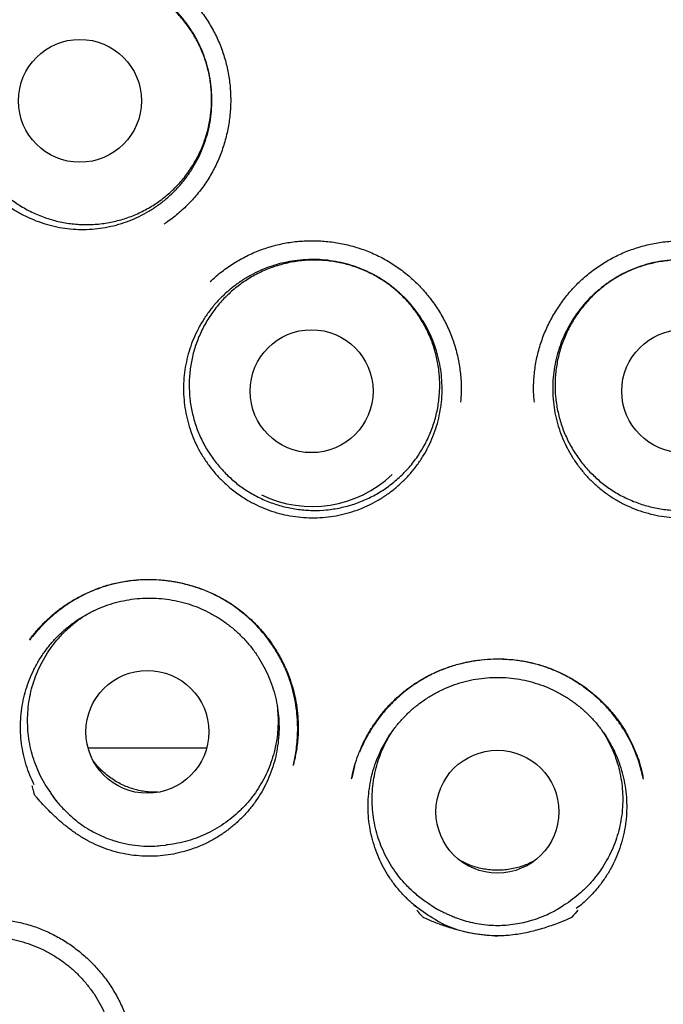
# Model space of a CAD drawing. Header units: millimetres. Extents: x 8 to 676, y 12 to 869.
# Tile 61 of 75: x 399.08 to 405.49, y 841.04 to 850.86. Entities that reach past the tile are written whole.
import ezdxf

# ---------------------------------------------------------------- set-up
doc = ezdxf.new("R2010")
doc.units = ezdxf.units.MM

msp = doc.modelspace()

# ---------------------------------------------------------------- linework, layer by layer
at = {"color": 7, "linetype": 'Continuous', "lineweight": 30}
for p, q in [((402.4135, 843.4134), (402.3849, 843.2956)), ((399.3509, 843.1953), (399.3809, 843.1484)), ((400.473, 842.6198), (400.4781, 842.62)), ((400.4781, 842.62), (400.5335, 842.6258)), ((403.18, 842.0218), (403.2274, 841.9925)), ((404.4452, 841.9925), (404.4926, 842.0218))]:
    msp.add_line(p, q, dxfattribs=at)
at = {"color": 7, "linetype": 'Continuous', "lineweight": 30, "flags": 128}
msp.add_lwpolyline([(400.4501, 842.6175), (400.4602, 842.6183), (400.4781, 842.62)], dxfattribs=at)
at = {"color": 7, "linetype": 'Continuous', "lineweight": 30}
for centre, radius in [((403.8363, 850.9968), 16.35), ((403.8363, 850.9968), 16.1738), ((399.6759, 850.0472), 0.6128), ((401.9844, 847.1516), 0.6128), ((405.6882, 847.1516), 0.6128), ((400.3479, 843.7544), 0.6125), ((403.8363, 842.9581), 0.6126)]:
    msp.add_circle(centre, radius, dxfattribs=at)
for centre, radius, start, end in [((401.9891, 847.1606), 1.1585, 244.27775, 313.56808), ((400.3572, 843.7734), 1.1592, 212.62962, 217.57604)]:
    msp.add_arc(centre, radius, start, end, dxfattribs=at)
for points, knots in [([(403.8363, 868.8491), (403.7102, 868.8483), (403.4616, 868.8468), (403.0939, 868.8348), (402.7369, 868.8163), (402.3903, 868.7913), (402.0559, 868.7607), (401.7337, 868.7252), (401.4234, 868.6854), (401.1229, 868.6416), (400.8146, 868.5913), (400.4997, 868.5343), (400.1795, 868.4702), (399.8728, 868.4031), (399.5794, 868.3336), (399.2995, 868.2625), (399.0273, 868.1887), (398.7636, 868.1128), (398.5093, 868.0354), (398.2705, 867.9589), (398.0618, 867.8889), (397.8808, 867.8259), (397.7246, 867.7699), (397.5739, 867.7142), (397.3569, 867.6319), (397.0722, 867.5189), (396.7209, 867.3707), (396.3385, 867.1996), (395.9258, 867.0027), (395.4838, 866.7764), (395.044, 866.5355), (394.6073, 866.28), (394.1751, 866.0104), (393.757, 865.733), (393.354, 865.4492), (392.9667, 865.1606), (392.588, 864.8624), (392.2187, 864.5551), (391.8513, 864.2324), (391.4866, 863.8936), (391.1251, 863.5381), (390.774, 863.1726), (390.4333, 862.7969), (390.1029, 862.4112), (389.789, 862.0229), (389.491, 861.6327), (389.2085, 861.2417), (388.9365, 860.8431), (388.6753, 860.4373), (388.4201, 860.0167), (388.1718, 859.5806), (387.9312, 859.1287), (387.7037, 858.67), (387.4895, 858.2054), (387.2893, 857.736), (387.1066, 857.2714), (386.9406, 856.8121), (386.7902, 856.3583), (386.652, 855.9008), (386.5262, 855.4398), (386.4102, 854.9657), (386.3051, 854.4784), (386.2115, 853.9774), (386.132, 853.4726), (386.0666, 852.9644), (386.0157, 852.4546), (385.9801, 851.954), (385.9589, 851.4638), (385.9511, 850.9841), (385.9561, 850.5051), (385.9739, 850.0269), (386.0051, 849.5399), (386.0506, 849.044), (386.1114, 848.5394), (386.1866, 848.0357), (386.2762, 847.5329), (386.3801, 847.0314), (386.4961, 846.5421), (386.6229, 846.0659), (386.7591, 845.604), (386.9073, 845.1472), (387.0672, 844.6955), (387.2425, 844.2397), (387.4339, 843.7802), (387.6423, 843.3174), (387.864, 842.8602), (388.099, 842.4085), (388.3474, 841.9623), (388.6047, 841.5293), (388.8703, 841.1092), (389.1435, 840.7017), (389.4292, 840.2993), (389.7275, 839.9026), (390.0187, 839.5367), (390.3007, 839.2002), (390.5713, 838.8918), (390.8516, 838.5867), (391.1425, 838.2844), (391.4449, 837.9845), (391.7593, 837.6874), (392.0396, 837.435), (392.2818, 837.2253), (392.4824, 837.0566), (392.6874, 836.8892), (392.8965, 836.7235), (393.1092, 836.56), (393.2929, 836.4232), (393.4422, 836.3143), (393.5528, 836.2348), (393.6531, 836.1635), (393.7431, 836.1003), (393.8191, 836.0474), (393.882, 836.0039), (393.9329, 835.969), (393.9765, 835.9392), (394.0126, 835.9146), (394.0416, 835.8951), (394.0581, 835.8841), (394.0652, 835.8793)], [0, 0, 0, 0, 0.008234, 0.016241, 0.024023, 0.031588, 0.038937, 0.045949, 0.052759, 0.05937, 0.065784, 0.073164, 0.08027, 0.087107, 0.093672, 0.099962, 0.105973, 0.112089, 0.117881, 0.123339, 0.128465, 0.132261, 0.135853, 0.139304, 0.142756, 0.151008, 0.159308, 0.16766, 0.178369, 0.189175, 0.200088, 0.211116, 0.222218, 0.233356, 0.243882, 0.254406, 0.264904, 0.275358, 0.285789, 0.296833, 0.307867, 0.318899, 0.329935, 0.340987, 0.352066, 0.362548, 0.373052, 0.383564, 0.394069, 0.404565, 0.415698, 0.426841, 0.437995, 0.449138, 0.46025, 0.471323, 0.481741, 0.492146, 0.502546, 0.512948, 0.52336, 0.534419, 0.545509, 0.556639, 0.567797, 0.578966, 0.590102, 0.600569, 0.611011, 0.621436, 0.631851, 0.642262, 0.653309, 0.664371, 0.675455, 0.686572, 0.697726, 0.708897, 0.719418, 0.729902, 0.74035, 0.75078, 0.761197, 0.772241, 0.783288, 0.794345, 0.805423, 0.816541, 0.827702, 0.838312, 0.849001, 0.859744, 0.870545, 0.881412, 0.890286, 0.899213, 0.908213, 0.917344, 0.926613, 0.936028, 0.945594, 0.951246, 0.956954, 0.962716, 0.968526, 0.974382, 0.980238, 0.983488, 0.986453, 0.989133, 0.991528, 0.993639, 0.995183, 0.996531, 0.997686, 0.998647, 0.999417, 1, 1, 1, 1]), ([(413.6075, 835.8794), (413.6134, 835.8834), (413.6261, 835.892), (413.655, 835.9124), (413.6973, 835.9422), (413.7559, 835.9831), (413.8258, 836.0308), (413.9035, 836.0839), (414.0142, 836.1607), (414.1586, 836.2626), (414.3374, 836.3919), (414.5247, 836.531), (414.7198, 836.6798), (414.9236, 836.8398), (415.1355, 837.0113), (415.3384, 837.1807), (415.5303, 837.3457), (415.7077, 837.5023), (415.8831, 837.6612), (416.0545, 837.8208), (416.2651, 838.0219), (416.5114, 838.2656), (416.7894, 838.5535), (417.056, 838.8419), (417.3114, 839.1307), (417.561, 839.425), (417.8044, 839.7249), (418.0414, 840.0301), (418.2687, 840.3359), (418.4878, 840.6437), (418.7, 840.9553), (418.9052, 841.2705), (419.1035, 841.5892), (419.3111, 841.9389), (419.5259, 842.3206), (419.7454, 842.7358), (419.9538, 843.1563), (420.1511, 843.5821), (420.3412, 844.022), (420.5231, 844.4764), (420.6958, 844.9456), (420.8559, 845.4207), (421.0029, 845.9012), (421.1366, 846.3858), (421.2542, 846.8639), (421.3567, 847.3343), (421.4449, 847.7966), (421.521, 848.2601), (421.5849, 848.725), (421.6377, 849.2007), (421.6785, 849.6874), (421.7062, 850.185), (421.7201, 850.6844), (421.72, 851.1854), (421.7057, 851.6876), (421.678, 852.1802), (421.6377, 852.6617), (421.5858, 853.1312), (421.522, 853.5978), (421.446, 854.0617), (421.3564, 854.5322), (421.2524, 855.0091), (421.133, 855.4922), (421.0001, 855.9723), (420.8536, 856.4492), (420.6935, 856.923), (420.5228, 857.3846), (420.3428, 857.8334), (420.1548, 858.2684), (419.9557, 858.6972), (419.746, 859.1194), (419.5213, 859.5433), (419.2809, 859.9686), (419.0241, 860.3947), (418.7559, 860.8134), (418.4763, 861.2246), (418.1852, 861.6283), (417.8882, 862.017), (417.586, 862.3911), (417.2794, 862.7508), (416.9628, 863.1029), (416.637, 863.4465), (416.3124, 863.771), (415.9902, 864.077), (415.6714, 864.3656), (415.3454, 864.6466), (415.0128, 864.9197), (414.6742, 865.1844), (414.3322, 865.4388), (413.9784, 865.6892), (413.6153, 865.9333), (413.2433, 866.1703), (412.8745, 866.3929), (412.5091, 866.6017), (412.2182, 866.7591), (412.002, 866.8716), (411.86, 866.9439), (411.7158, 867.0157), (411.5653, 867.0889), (411.4041, 867.1654), (411.2309, 867.2454), (411.0452, 867.3287), (410.8435, 867.4163), (410.6251, 867.5079), (410.3893, 867.603), (410.1388, 867.6996), (409.8736, 867.7972), (409.5939, 867.8951), (409.3149, 867.9875), (409.038, 868.0741), (408.7649, 868.1549), (408.4813, 868.2338), (408.1873, 868.3104), (407.8847, 868.3836), (407.5734, 868.4532), (407.2535, 868.5187), (406.9233, 868.5801), (406.5801, 868.6372), (406.2236, 868.6893), (405.8537, 868.7356), (405.4725, 868.7751), (405.0799, 868.8071), (404.6758, 868.8308), (404.26, 868.8462), (403.9788, 868.8481), (403.8363, 868.8491)], [0, 0, 0, 0, 0.000552, 0.001205, 0.002456, 0.004012, 0.005886, 0.007981, 0.01016, 0.014683, 0.019527, 0.024569, 0.029914, 0.035556, 0.041491, 0.047717, 0.052815, 0.058019, 0.063172, 0.06827, 0.073314, 0.082189, 0.090899, 0.099447, 0.107837, 0.116073, 0.124646, 0.133059, 0.141311, 0.149527, 0.157735, 0.165924, 0.174094, 0.182247, 0.192479, 0.202698, 0.212911, 0.223125, 0.233347, 0.244204, 0.255084, 0.265996, 0.276945, 0.287894, 0.298822, 0.309094, 0.319334, 0.329556, 0.339769, 0.349978, 0.360811, 0.371658, 0.382526, 0.393429, 0.404375, 0.415334, 0.425647, 0.435926, 0.446176, 0.456406, 0.466622, 0.477451, 0.48828, 0.499119, 0.509976, 0.52086, 0.531779, 0.542113, 0.552435, 0.562723, 0.572982, 0.583219, 0.594058, 0.604885, 0.615704, 0.626524, 0.637356, 0.648208, 0.658466, 0.668759, 0.679071, 0.689384, 0.699684, 0.709041, 0.718401, 0.727768, 0.737143, 0.746507, 0.755832, 0.76498, 0.77481, 0.784408, 0.793782, 0.80294, 0.811886, 0.815386, 0.818854, 0.822294, 0.825904, 0.829787, 0.833941, 0.83837, 0.843075, 0.8483, 0.853836, 0.859683, 0.865835, 0.872288, 0.879035, 0.885031, 0.891231, 0.897638, 0.904251, 0.911072, 0.917975, 0.925081, 0.932392, 0.939912, 0.947802, 0.955915, 0.964256, 0.972828, 0.981639, 0.990694, 1, 1, 1, 1]), ([(399.9051, 851.5158), (399.9321, 851.5123), (400.0071, 851.5024), (400.1274, 851.471), (400.2646, 851.4233), (400.3961, 851.3617), (400.5205, 851.287), (400.6369, 851.2004), (400.7443, 851.1028), (400.8419, 850.9952), (400.9288, 850.8785), (401.0043, 850.7539), (401.0674, 850.6222), (401.1172, 850.4845), (401.1528, 850.3423), (401.1739, 850.1976), (401.1806, 850.0518), (401.1732, 849.9064), (401.1519, 849.7626), (401.117, 849.6217), (401.0686, 849.4849), (401.007, 849.3535), (400.9324, 849.229), (400.8454, 849.1127), (400.7476, 849.0049), (400.639, 848.9083), (400.5604, 848.8459), (400.5163, 848.8193), (400.5137, 848.8177)], [0, 0, 0, 0, 0.0227891, 0.0634107, 0.1039856, 0.1445104, 0.1850018, 0.2254783, 0.2659765, 0.306516, 0.3471076, 0.3877629, 0.4285045, 0.4693755, 0.5103279, 0.5511323, 0.5918302, 0.6324542, 0.6730207, 0.7135395, 0.7540244, 0.7945024, 0.8350082, 0.8755547, 0.916153, 0.9567888, 0.9974323, 1, 1, 1, 1]), ([(398.8062, 849.1286), (398.7808, 849.1544), (398.7301, 849.2062), (398.6626, 849.2917), (398.602, 849.382), (398.5493, 849.4771), (398.505, 849.5764), (398.4691, 849.6791), (398.4419, 849.7845), (398.4236, 849.8917), (398.4146, 850), (398.4148, 850.1089), (398.4239, 850.2173), (398.4421, 850.3245), (398.4695, 850.4297), (398.5056, 850.5324), (398.5502, 850.6317), (398.6028, 850.7268), (398.6635, 850.817), (398.7315, 850.9018), (398.8064, 850.9808), (398.8875, 851.0531), (398.9746, 851.1181), (399.0669, 851.1757), (399.1637, 851.2253), (399.2642, 851.2667), (399.3679, 851.2992), (399.4741, 851.3229), (399.5818, 851.3378), (399.6903, 851.3435), (399.7989, 851.3399), (399.907, 851.3271), (400.0136, 851.3054), (400.1179, 851.2749), (400.2192, 851.2355), (400.3169, 851.1876), (400.4103, 851.1319), (400.4987, 851.0685), (400.5812, 850.9978), (400.6576, 850.9203), (400.7273, 850.8367), (400.7897, 850.7477), (400.8442, 850.6536), (400.8907, 850.5552), (400.9289, 850.4533), (400.9583, 850.3486), (400.9786, 850.2418), (400.9899, 850.1336), (400.9922, 850.0247), (400.9853, 849.9162), (400.9691, 849.8087), (400.944, 849.7029), (400.9101, 849.5994), (400.8678, 849.4993), (400.8169, 849.4032), (400.7582, 849.3117), (400.692, 849.2253), (400.6189, 849.1449), (400.5391, 849.071), (400.4534, 849.0041), (400.3624, 848.9445), (400.2668, 848.8928), (400.1671, 848.8496), (400.064, 848.8148), (399.9584, 848.7887), (399.8511, 848.7716), (399.7427, 848.7638), (399.6339, 848.7652), (399.5256, 848.7756), (399.4187, 848.7949), (399.3138, 848.8235), (399.2116, 848.8608), (399.1128, 848.9064), (399.0106, 848.9647), (398.9064, 849.0371), (398.8396, 849.0981), (398.8062, 849.1286)], [0, 0, 0, 0, 0.0134, 0.026847, 0.040295, 0.053694, 0.067094, 0.080541, 0.093989, 0.107388, 0.120788, 0.134235, 0.147683, 0.161082, 0.174482, 0.18793, 0.201377, 0.214777, 0.228176, 0.241624, 0.255071, 0.268471, 0.28187, 0.295318, 0.308765, 0.322165, 0.335565, 0.349012, 0.36246, 0.375859, 0.389259, 0.402706, 0.416154, 0.429553, 0.442953, 0.4564, 0.469848, 0.483247, 0.496647, 0.510095, 0.523542, 0.536942, 0.550341, 0.563789, 0.577236, 0.590636, 0.604035, 0.617483, 0.63093, 0.64433, 0.65773, 0.671177, 0.684625, 0.698024, 0.711424, 0.724871, 0.738319, 0.751718, 0.765118, 0.778565, 0.792013, 0.805412, 0.818812, 0.83226, 0.845707, 0.859107, 0.872506, 0.885954, 0.899401, 0.912801, 0.9262, 0.939648, 0.953095, 0.966495, 0.983247, 1, 1, 1, 1]), ([(398.8676, 849.1684), (398.8353, 849.2022), (398.7705, 849.2699), (398.6884, 849.3843), (398.6187, 849.5064), (398.5637, 849.6359), (398.5233, 849.7706), (398.4981, 849.909), (398.489, 850.0493), (398.4955, 850.1898), (398.5175, 850.3287), (398.5553, 850.4642), (398.6079, 850.5946), (398.6746, 850.7184), (398.7552, 850.8337), (398.8479, 850.9393), (398.9519, 851.034), (399.066, 851.1161), (399.1885, 851.1851), (399.3179, 851.24), (399.4527, 851.2797), (399.5912, 851.3042), (399.7315, 851.3132), (399.8719, 851.3059), (400.0106, 851.2832), (400.1459, 851.2452), (400.2761, 851.1919), (400.3995, 851.1245), (400.5146, 851.0439), (400.6198, 850.9505), (400.7139, 850.846), (400.7959, 850.7318), (400.8643, 850.6088), (400.9186, 850.4791), (400.9582, 850.3441), (400.982, 850.2055), (400.9903, 850.0651), (400.983, 849.9246), (400.9596, 849.786), (400.921, 849.6507), (400.8676, 849.5206), (400.7997, 849.3975), (400.7185, 849.2827), (400.6251, 849.1776), (400.5203, 849.0839), (400.4057, 849.0025), (400.2828, 848.9343), (400.1528, 848.8806), (400.0178, 848.8417), (399.8792, 848.818), (399.7388, 848.8104), (399.5985, 848.8185), (399.4599, 848.842), (399.3249, 848.8814), (399.195, 848.9353), (399.0748, 849.0022), (398.9644, 849.0795), (398.8999, 849.1388), (398.8676, 849.1684)], [0, 0, 0, 0, 0.017879, 0.035815, 0.053694, 0.071573, 0.089509, 0.107388, 0.125266, 0.143202, 0.161081, 0.17896, 0.196896, 0.214775, 0.232654, 0.25059, 0.268469, 0.286348, 0.304284, 0.322163, 0.340041, 0.357977, 0.375856, 0.393735, 0.411671, 0.42955, 0.447429, 0.465365, 0.483244, 0.501123, 0.519059, 0.536938, 0.554816, 0.572752, 0.590631, 0.60851, 0.626446, 0.644325, 0.662204, 0.68014, 0.698019, 0.715898, 0.733834, 0.751713, 0.769591, 0.787527, 0.805406, 0.823285, 0.841221, 0.8591, 0.876979, 0.894915, 0.912794, 0.930673, 0.948609, 0.966488, 0.983244, 1, 1, 1, 1]), ([(400.9751, 848.2456), (401.0087, 848.2759), (401.0781, 848.3387), (401.1945, 848.4205), (401.3201, 848.4932), (401.4523, 848.5532), (401.5896, 848.5999), (401.7311, 848.6324), (401.8752, 848.6505), (402.0206, 848.6543), (402.1658, 848.6442), (402.3094, 848.6204), (402.4501, 848.583), (402.5864, 848.5322), (402.7168, 848.4683), (402.8399, 848.3914), (402.9547, 848.3026), (403.0604, 848.2031), (403.156, 848.0937), (403.2408, 847.9755), (403.3139, 847.8495), (403.3746, 847.7167), (403.4219, 847.5782), (403.455, 847.4355), (403.4731, 847.2905), (403.4781, 847.1592), (403.471, 847.0772), (403.4681, 847.0435)], [0, 0, 0, 0, 0.037926, 0.078491, 0.119008, 0.159486, 0.199948, 0.24043, 0.280955, 0.321535, 0.362157, 0.402791, 0.443404, 0.483971, 0.524488, 0.56497, 0.605436, 0.645922, 0.686448, 0.727026, 0.767668, 0.808393, 0.849245, 0.890191, 0.930992, 0.971684, 1, 1, 1, 1]), ([(404.2046, 847.0435), (404.2017, 847.0772), (404.1946, 847.1592), (404.1996, 847.2905), (404.2176, 847.4355), (404.2507, 847.5782), (404.298, 847.7167), (404.3587, 847.8495), (404.4319, 847.9755), (404.5167, 848.0937), (404.6123, 848.2031), (404.7179, 848.3026), (404.8327, 848.3914), (404.9558, 848.4683), (405.0863, 848.5322), (405.2225, 848.583), (405.3632, 848.6204), (405.5068, 848.6442), (405.652, 848.6543), (405.7974, 848.6505), (405.9416, 848.6324), (406.083, 848.5999), (406.2203, 848.5532), (406.3525, 848.4932), (406.4781, 848.4205), (406.5945, 848.3387), (406.664, 848.2759), (406.6975, 848.2456)], [0, 0, 0, 0, 0.0283162, 0.0690082, 0.1098089, 0.1507546, 0.1916067, 0.2323325, 0.2729735, 0.3135516, 0.3540782, 0.3945642, 0.43503, 0.4755124, 0.516029, 0.5565962, 0.5972092, 0.6378431, 0.6784648, 0.7190449, 0.7595698, 0.8000519, 0.8405138, 0.8809919, 0.9215091, 0.9620744, 1, 1, 1, 1]), ([(401.0827, 846.2695), (401.0579, 846.2958), (401.0081, 846.3484), (400.9422, 846.4351), (400.8832, 846.5265), (400.8322, 846.6226), (400.7897, 846.7226), (400.7557, 846.826), (400.7304, 846.9318), (400.7141, 847.0392), (400.7071, 847.1477), (400.7093, 847.2565), (400.7205, 847.3647), (400.7406, 847.4715), (400.77, 847.5761), (400.808, 847.678), (400.8544, 847.7764), (400.9088, 847.8705), (400.9711, 847.9595), (401.0407, 848.0431), (401.1171, 848.1206), (401.1996, 848.1913), (401.2879, 848.2547), (401.3813, 848.3105), (401.479, 848.3583), (401.5803, 848.3978), (401.6846, 848.4284), (401.7912, 848.4501), (401.8993, 848.4629), (402.0079, 848.4666), (402.1165, 848.461), (402.2243, 848.4462), (402.3306, 848.4225), (402.4343, 848.3901), (402.5349, 848.3488), (402.6318, 848.2992), (402.7242, 848.2417), (402.8114, 848.1768), (402.8926, 848.1045), (402.9676, 848.0257), (403.0358, 847.9408), (403.0966, 847.8507), (403.1494, 847.7557), (403.1941, 847.6565), (403.2303, 847.5539), (403.2579, 847.4487), (403.2762, 847.3416), (403.2855, 847.2332), (403.2858, 847.1244), (403.2769, 847.0161), (403.2588, 846.909), (403.2316, 846.8036), (403.1959, 846.7009), (403.1517, 846.6016), (403.099, 846.5065), (403.0386, 846.4161), (402.9708, 846.331), (402.8962, 846.252), (402.8151, 846.1797), (402.728, 846.1144), (402.6359, 846.0565), (402.5393, 846.0066), (402.4388, 845.9653), (402.3351, 845.9325), (402.229, 845.9084), (402.1213, 845.8933), (402.0128, 845.8875), (401.904, 845.8909), (401.7959, 845.9032), (401.6893, 845.9246), (401.5849, 845.9551), (401.4834, 845.9943), (401.3854, 846.0417), (401.2842, 846.1019), (401.1813, 846.1762), (401.1156, 846.2384), (401.0827, 846.2695)], [0, 0, 0, 0, 0.0134, 0.026847, 0.040295, 0.053694, 0.067094, 0.080541, 0.093989, 0.107388, 0.120788, 0.134235, 0.147683, 0.161082, 0.174482, 0.18793, 0.201377, 0.214777, 0.228176, 0.241624, 0.255071, 0.268471, 0.28187, 0.295318, 0.308765, 0.322165, 0.335565, 0.349012, 0.36246, 0.375859, 0.389259, 0.402706, 0.416154, 0.429553, 0.442953, 0.4564, 0.469848, 0.483247, 0.496647, 0.510095, 0.523542, 0.536942, 0.550341, 0.563789, 0.577236, 0.590636, 0.604035, 0.617483, 0.63093, 0.64433, 0.65773, 0.671177, 0.684625, 0.698024, 0.711424, 0.724871, 0.738319, 0.751718, 0.765118, 0.778565, 0.792013, 0.805412, 0.818812, 0.83226, 0.845707, 0.859107, 0.872506, 0.885954, 0.899401, 0.912801, 0.9262, 0.939648, 0.953095, 0.966495, 0.983247, 1, 1, 1, 1]), ([(401.1275, 846.3312), (401.0956, 846.3655), (401.0318, 846.4341), (400.9515, 846.5497), (400.8836, 846.6728), (400.8305, 846.803), (400.7921, 846.9383), (400.769, 847.077), (400.7619, 847.2174), (400.7705, 847.3577), (400.7946, 847.4962), (400.8345, 847.631), (400.889, 847.7606), (400.9576, 847.8833), (401.0399, 847.9973), (401.1343, 848.1015), (401.2396, 848.1945), (401.355, 848.2749), (401.4786, 848.3419), (401.6089, 848.3949), (401.7444, 848.4325), (401.8832, 848.4549), (402.0236, 848.4618), (402.164, 848.4524), (402.3024, 848.4276), (402.4373, 848.3876), (402.5666, 848.3323), (402.689, 848.2631), (402.803, 848.1807), (402.9068, 848.0858), (402.9994, 847.98), (403.0798, 847.8645), (403.1463, 847.7406), (403.1987, 847.6102), (403.2362, 847.4747), (403.258, 847.3357), (403.2642, 847.1953), (403.2548, 847.055), (403.2293, 846.9168), (403.1887, 846.7822), (403.1334, 846.653), (403.0636, 846.5309), (402.9807, 846.4174), (402.8857, 846.3138), (402.7794, 846.2218), (402.6635, 846.1421), (402.5396, 846.0758), (402.4088, 846.0241), (402.2731, 845.9873), (402.1341, 845.9657), (401.9936, 845.9602), (401.8533, 845.9704), (401.715, 845.996), (401.5806, 846.0374), (401.4515, 846.0933), (401.3322, 846.162), (401.223, 846.2408), (401.1593, 846.3011), (401.1275, 846.3312)], [0, 0, 0, 0, 0.017879, 0.035815, 0.053694, 0.071573, 0.089509, 0.107388, 0.125266, 0.143202, 0.161081, 0.17896, 0.196896, 0.214775, 0.232654, 0.25059, 0.268469, 0.286348, 0.304284, 0.322163, 0.340041, 0.357977, 0.375856, 0.393735, 0.411671, 0.42955, 0.447429, 0.465365, 0.483244, 0.501123, 0.519059, 0.536938, 0.554816, 0.572752, 0.590631, 0.60851, 0.626446, 0.644325, 0.662204, 0.68014, 0.698019, 0.715898, 0.733834, 0.751713, 0.769591, 0.787527, 0.805406, 0.823285, 0.841221, 0.8591, 0.876979, 0.894915, 0.912794, 0.930673, 0.948609, 0.966488, 0.983244, 1, 1, 1, 1]), ([(406.5899, 846.2695), (406.5638, 846.2444), (406.5114, 846.1943), (406.4252, 846.1278), (406.3341, 846.0682), (406.2384, 846.0166), (406.1386, 845.9735), (406.0355, 845.9388), (405.9298, 845.9128), (405.8224, 845.8957), (405.714, 845.888), (405.6052, 845.8894), (405.4968, 845.8998), (405.3899, 845.9192), (405.285, 845.9478), (405.1828, 845.9852), (405.0841, 846.0309), (404.9896, 846.0846), (404.9001, 846.1463), (404.816, 846.2153), (404.738, 846.2911), (404.6667, 846.3731), (404.6027, 846.4609), (404.5462, 846.5539), (404.4977, 846.6512), (404.4575, 846.7522), (404.4262, 846.8563), (404.4037, 846.9627), (404.3902, 847.0707), (404.3857, 847.1792), (404.3906, 847.2878), (404.4047, 847.3957), (404.4276, 847.5021), (404.4593, 847.606), (404.4999, 847.7068), (404.5489, 847.804), (404.6058, 847.8968), (404.6701, 847.9844), (404.7418, 848.0661), (404.8202, 848.1416), (404.9046, 848.2104), (404.9943, 848.2718), (405.089, 848.3252), (405.188, 848.3705), (405.2903, 848.4075), (405.3953, 848.4357), (405.5024, 848.4548), (405.6107, 848.4648), (405.7196, 848.4658), (405.828, 848.4577), (405.9353, 848.4403), (406.0408, 848.4139), (406.1439, 848.3789), (406.2435, 848.3354), (406.3389, 848.2834), (406.4298, 848.2236), (406.5154, 848.1564), (406.5949, 848.0824), (406.6678, 848.0018), (406.7337, 847.9153), (406.7922, 847.8235), (406.8428, 847.7274), (406.8849, 847.6272), (406.9184, 847.5237), (406.9432, 847.4178), (406.9591, 847.3103), (406.9656, 847.2018), (406.963, 847.093), (406.9513, 846.9848), (406.9307, 846.8781), (406.9009, 846.7736), (406.8624, 846.6718), (406.8157, 846.5736), (406.7562, 846.472), (406.6826, 846.3686), (406.6208, 846.3025), (406.5899, 846.2695)], [0, 0, 0, 0, 0.0134, 0.026847, 0.040295, 0.053694, 0.067094, 0.080541, 0.093989, 0.107388, 0.120788, 0.134235, 0.147683, 0.161082, 0.174482, 0.18793, 0.201377, 0.214777, 0.228176, 0.241624, 0.255071, 0.268471, 0.28187, 0.295318, 0.308765, 0.322165, 0.335565, 0.349012, 0.36246, 0.375859, 0.389259, 0.402706, 0.416154, 0.429553, 0.442953, 0.4564, 0.469848, 0.483247, 0.496647, 0.510095, 0.523542, 0.536942, 0.550341, 0.563789, 0.577236, 0.590636, 0.604035, 0.617483, 0.63093, 0.64433, 0.65773, 0.671177, 0.684625, 0.698024, 0.711424, 0.724871, 0.738319, 0.751718, 0.765118, 0.778565, 0.792013, 0.805412, 0.818812, 0.83226, 0.845707, 0.859107, 0.872506, 0.885954, 0.899401, 0.912801, 0.9262, 0.939648, 0.953095, 0.966495, 0.983247, 1, 1, 1, 1]), ([(404.7591, 846.3456), (404.7278, 846.3804), (404.6652, 846.45), (404.5868, 846.5669), (404.521, 846.6911), (404.4701, 846.8221), (404.4341, 846.958), (404.4133, 847.097), (404.4086, 847.2375), (404.4196, 847.3777), (404.446, 847.5158), (404.4882, 847.65), (404.5449, 847.7786), (404.6156, 847.9002), (404.6997, 848.0129), (404.7959, 848.1155), (404.9028, 848.2069), (405.0195, 848.2853), (405.1442, 848.3504), (405.2754, 848.4012), (405.4115, 848.4367), (405.5507, 848.4568), (405.6912, 848.4614), (405.8314, 848.4498), (405.9694, 848.4228), (406.1035, 848.3806), (406.2319, 848.3233), (406.3532, 848.2521), (406.4658, 848.1679), (406.5679, 848.0713), (406.6587, 847.964), (406.7371, 847.8473), (406.8015, 847.7223), (406.8517, 847.591), (406.8869, 847.4549), (406.9063, 847.3157), (406.9102, 847.1752), (406.8984, 847.0351), (406.8706, 846.8972), (406.8277, 846.7633), (406.7702, 846.635), (406.6983, 846.5141), (406.6135, 846.402), (406.5167, 846.2999), (406.4089, 846.2096), (406.2917, 846.1318), (406.1667, 846.0674), (406.035, 846.0179), (405.8987, 845.9832), (405.7594, 845.9639), (405.6188, 845.9607), (405.4787, 845.9731), (405.3409, 846.001), (405.2072, 846.0445), (405.0791, 846.1025), (404.961, 846.1731), (404.8531, 846.2537), (404.7904, 846.315), (404.7591, 846.3456)], [0, 0, 0, 0, 0.017879, 0.035815, 0.053694, 0.071573, 0.089509, 0.107388, 0.125266, 0.143202, 0.161081, 0.17896, 0.196896, 0.214775, 0.232654, 0.25059, 0.268469, 0.286348, 0.304284, 0.322163, 0.340041, 0.357977, 0.375856, 0.393735, 0.411671, 0.42955, 0.447429, 0.465365, 0.483244, 0.501123, 0.519059, 0.536938, 0.554816, 0.572752, 0.590631, 0.60851, 0.626446, 0.644325, 0.662204, 0.68014, 0.698019, 0.715898, 0.733834, 0.751713, 0.769591, 0.787527, 0.805406, 0.823285, 0.841221, 0.8591, 0.876979, 0.894915, 0.912794, 0.930673, 0.948609, 0.966488, 0.983244, 1, 1, 1, 1]), ([(401.8062, 843.4436), (401.8086, 843.4533), (401.8168, 843.4868), (401.8278, 843.5482), (401.8389, 843.6309), (401.8457, 843.7237), (401.8468, 843.8264), (401.8403, 843.9373), (401.8249, 844.052), (401.8001, 844.1662), (401.7666, 844.2768), (401.7216, 844.3918), (401.6634, 844.5092), (401.5906, 844.6265), (401.5088, 844.7349), (401.4192, 844.8338), (401.3227, 844.923), (401.2196, 845.003), (401.1094, 845.0739), (400.9916, 845.1355), (400.8667, 845.1867), (400.736, 845.2265), (400.6006, 845.2543), (400.471, 845.2687), (400.3487, 845.272), (400.2347, 845.2665), (400.1204, 845.2522), (400.0078, 845.2291), (399.8907, 845.1953), (399.7728, 845.1497), (399.6566, 845.0919), (399.5512, 845.0275), (399.4564, 844.9586), (399.3718, 844.887), (399.2976, 844.814), (399.2309, 844.7424), (399.1925, 844.6936), (399.174, 844.67)], [0, 0, 0, 0, 0.007343, 0.02552, 0.046053, 0.068952, 0.094228, 0.121898, 0.150961, 0.179727, 0.208193, 0.236332, 0.270907, 0.304864, 0.338241, 0.371062, 0.403347, 0.435173, 0.467307, 0.500028, 0.533236, 0.56681, 0.600785, 0.635176, 0.662997, 0.691092, 0.719461, 0.748051, 0.775947, 0.809421, 0.84136, 0.871769, 0.900637, 0.927948, 0.953657, 0.977617, 1, 1, 1, 1]), ([(399.1777, 844.6764), (399.1863, 844.6878), (399.205, 844.7129), (399.238, 844.7547), (399.2788, 844.802), (399.3285, 844.8539), (399.3867, 844.9077), (399.4623, 844.9702), (399.5558, 845.037), (399.6685, 845.1036), (399.7886, 845.1611), (399.9155, 845.2083), (400.0486, 845.2441), (400.1867, 845.267), (400.3276, 845.2765), (400.4691, 845.2727), (400.6089, 845.256), (400.7457, 845.2268), (400.8784, 845.1855), (401.0057, 845.1326), (401.1266, 845.0684), (401.2399, 844.9935), (401.3452, 844.909), (401.4423, 844.8155), (401.5312, 844.7131), (401.6114, 844.6019), (401.682, 844.4825), (401.7379, 844.364), (401.7807, 844.2487), (401.8121, 844.1382), (401.8347, 844.0246), (401.8483, 843.909), (401.8524, 843.8015), (401.8491, 843.7064), (401.8417, 843.6275), (401.8315, 843.5593), (401.8202, 843.5017), (401.8091, 843.4542), (401.802, 843.4268), (401.7988, 843.4145)], [0, 0, 0, 0, 0.011281, 0.024581, 0.039995, 0.057589, 0.07736, 0.097987, 0.129355, 0.161244, 0.193658, 0.226606, 0.260113, 0.294199, 0.328749, 0.36319, 0.397436, 0.431463, 0.465244, 0.498767, 0.532031, 0.565051, 0.597839, 0.630479, 0.663418, 0.69676, 0.730512, 0.76469, 0.792363, 0.820352, 0.848588, 0.876968, 0.905397, 0.927229, 0.946595, 0.963516, 0.978025, 0.990165, 1, 1, 1, 1]), ([(399.2209, 843.2255), (399.2056, 843.2578), (399.1751, 843.3223), (399.1393, 843.4245), (399.1114, 843.53), (399.0927, 843.6376), (399.0833, 843.7453), (399.0828, 843.8534), (399.0916, 843.9621), (399.1096, 844.0698), (399.1364, 844.1745), (399.1717, 844.2766), (399.2161, 844.3763), (399.2687, 844.4718), (399.3287, 844.5617), (399.396, 844.6463), (399.4709, 844.7257), (399.5522, 844.7984), (399.6387, 844.8633), (399.7302, 844.9209), (399.8272, 844.971), (399.9281, 845.0127), (400.0313, 845.0453), (400.1367, 845.0694), (400.2449, 845.0845), (400.354, 845.0905), (400.4622, 845.0872), (400.5698, 845.075), (400.6769, 845.0535), (400.7819, 845.023), (400.883, 844.9842), (400.9805, 844.9371), (401.0745, 844.8814), (401.1635, 844.818), (401.2461, 844.7479), (401.3225, 844.6713), (401.3929, 844.5877), (401.4559, 844.4984), (401.5106, 844.4051), (401.5574, 844.3075), (401.5961, 844.2054), (401.626, 844.1004), (401.6467, 843.9943), (401.6585, 843.8868), (401.6613, 843.7777), (401.6547, 843.6687), (401.639, 843.5618), (401.6146, 843.4565), (401.581, 843.3527), (401.5387, 843.2521), (401.4885, 843.1564), (401.4306, 843.0652), (401.3645, 842.9784), (401.2912, 842.8976), (401.2121, 842.8239), (401.1271, 842.7571), (401.036, 842.697), (400.9319, 842.6408), (400.8151, 842.5904), (400.7282, 842.5659), (400.6845, 842.5536)], [0, 0, 0, 0, 0.016852, 0.033704, 0.051045, 0.068386, 0.085238, 0.10209, 0.119431, 0.136772, 0.153624, 0.170476, 0.187817, 0.205159, 0.22201, 0.238862, 0.256203, 0.273545, 0.290396, 0.307248, 0.32459, 0.341931, 0.358783, 0.375634, 0.392976, 0.410317, 0.427169, 0.444021, 0.461362, 0.478703, 0.495555, 0.512407, 0.529748, 0.547089, 0.563941, 0.580793, 0.598134, 0.615476, 0.632327, 0.649179, 0.66652, 0.683862, 0.700714, 0.717565, 0.734907, 0.752248, 0.7691, 0.785951, 0.803293, 0.820634, 0.837486, 0.854338, 0.871679, 0.88902, 0.905872, 0.922724, 0.940065, 0.957406, 0.978585, 1, 1, 1, 1]), ([(399.3519, 843.1959), (399.3419, 843.2111), (399.3124, 843.2561), (399.2723, 843.335), (399.2313, 843.4314), (399.1988, 843.5311), (399.1745, 843.6341), (399.1592, 843.7387), (399.1528, 843.8433), (399.155, 843.948), (399.1663, 844.0532), (399.1864, 844.157), (399.2151, 844.2577), (399.2519, 844.3557), (399.2974, 844.4512), (399.3508, 844.5424), (399.4112, 844.628), (399.4785, 844.7082), (399.553, 844.7833), (399.6339, 844.8513), (399.7016, 844.901), (399.7434, 844.9252), (399.7552, 844.932)], [0, 0, 0, 0, 0.027384, 0.081029, 0.133159, 0.185289, 0.238934, 0.292579, 0.344709, 0.396839, 0.450484, 0.504128, 0.556259, 0.608389, 0.662034, 0.715678, 0.767809, 0.819939, 0.873584, 0.927228, 0.979358, 1, 1, 1, 1]), ([(402.3819, 843.2845), (402.3894, 843.3196), (402.405, 843.3922), (402.4397, 843.5023), (402.4853, 843.6162), (402.5398, 843.7241), (402.6013, 843.8246), (402.668, 843.9171), (402.7437, 844.0063), (402.8268, 844.0898), (402.9226, 844.172), (403.0317, 844.2499), (403.1546, 844.3202), (403.2816, 844.3774), (403.4112, 844.422), (403.5421, 844.4542), (403.6728, 844.4746), (403.8025, 844.4836), (403.9311, 844.4816), (404.0592, 844.4684), (404.1867, 844.4436), (404.3128, 844.4068), (404.4366, 844.3584), (404.557, 844.2983), (404.6729, 844.227), (404.7833, 844.1444), (404.8798, 844.0574), (404.9617, 843.97), (405.0289, 843.8866), (405.0867, 843.8032), (405.1355, 843.7214), (405.1792, 843.6365), (405.2167, 843.5498), (405.2455, 843.4703), (405.2655, 843.402), (405.2787, 843.3426), (405.2862, 843.3036), (405.2901, 843.2835)], [0, 0, 0, 0, 0.02667, 0.055039, 0.085129, 0.116963, 0.143699, 0.171564, 0.200468, 0.229305, 0.257755, 0.292793, 0.327272, 0.361203, 0.394587, 0.427409, 0.459646, 0.491277, 0.52238, 0.553668, 0.585301, 0.617291, 0.649662, 0.682431, 0.715607, 0.749196, 0.783206, 0.810585, 0.836815, 0.861603, 0.884865, 0.906556, 0.931496, 0.954052, 0.968478, 0.983721, 1, 1, 1, 1]), ([(405.2888, 843.2889), (405.2829, 843.3169), (405.27, 843.3776), (405.2413, 843.4721), (405.2026, 843.5747), (405.1556, 843.6744), (405.1016, 843.7698), (405.0428, 843.8582), (404.9766, 843.9437), (404.9046, 844.0239), (404.8216, 844.1042), (404.727, 844.1824), (404.6202, 844.2562), (404.5092, 844.3196), (404.3948, 844.3723), (404.2781, 844.4142), (404.16, 844.4454), (404.0407, 844.4665), (403.92, 844.478), (403.7975, 844.4797), (403.6736, 844.4714), (403.5492, 844.4526), (403.4252, 844.423), (403.3026, 844.3822), (403.1825, 844.3299), (403.0666, 844.2662), (402.9559, 844.1916), (402.8516, 844.1067), (402.7547, 844.0122), (402.6661, 843.909), (402.5868, 843.7974), (402.517, 843.679), (402.4802, 843.595), (402.4618, 843.5531)], [0, 0, 0, 0, 0.0226415, 0.0491043, 0.0780027, 0.1093647, 0.1362452, 0.1646831, 0.193401, 0.2218316, 0.2499641, 0.284688, 0.3189049, 0.3526004, 0.3857733, 0.4184371, 0.4506053, 0.4823187, 0.5141709, 0.5464446, 0.5791446, 0.6122762, 0.6458503, 0.6798886, 0.714427, 0.749315, 0.7844768, 0.8199474, 0.8556179, 0.8914629, 0.9275124, 0.9637993, 1, 1, 1, 1]), ([(403.0498, 841.9926), (403.022, 842.015), (402.9665, 842.0599), (402.8899, 842.1364), (402.819, 842.2194), (402.7555, 842.3082), (402.7003, 842.4011), (402.6529, 842.4983), (402.6137, 842.6001), (402.5832, 842.7049), (402.5619, 842.8109), (402.5495, 842.9182), (402.5461, 843.0273), (402.5521, 843.1362), (402.5672, 843.2432), (402.5911, 843.3486), (402.6241, 843.4526), (402.6659, 843.5534), (402.7156, 843.6494), (402.773, 843.741), (402.8387, 843.8282), (402.9116, 843.9096), (402.9903, 843.9837), (403.0749, 844.0512), (403.1658, 844.1118), (403.2615, 844.1645), (403.3604, 844.2084), (403.4626, 844.2441), (403.5685, 844.2713), (403.6763, 844.2894), (403.7842, 844.2982), (403.8925, 844.2981), (404.0014, 844.2888), (404.1091, 844.2702), (404.2138, 844.2429), (404.316, 844.207), (404.4156, 844.1622), (404.5111, 844.1091), (404.6009, 844.0488), (404.6854, 843.9812), (404.7646, 843.906), (404.8371, 843.8243), (404.9018, 843.7377), (404.9591, 843.646), (405.0089, 843.5489), (405.0502, 843.4479), (405.0826, 843.3447), (405.1062, 843.2393), (405.121, 843.1312), (405.1265, 843.0222), (405.1228, 842.9142), (405.1102, 842.8069), (405.0883, 842.7), (405.0573, 842.5954), (405.018, 842.4947), (404.9705, 842.3976), (404.9144, 842.3039), (404.856, 842.223), (404.7985, 842.1546), (404.7438, 842.0971), (404.6855, 842.0426), (404.6437, 842.0093), (404.6228, 841.9926)], [0, 0, 0, 0, 0.016726, 0.033453, 0.050665, 0.067877, 0.084603, 0.10133, 0.118542, 0.135754, 0.15248, 0.169207, 0.186419, 0.203631, 0.220357, 0.237084, 0.254296, 0.271508, 0.288234, 0.304961, 0.322173, 0.339385, 0.356112, 0.372838, 0.39005, 0.407262, 0.423989, 0.440715, 0.457927, 0.475139, 0.491866, 0.508592, 0.525804, 0.543016, 0.559743, 0.576469, 0.593681, 0.610893, 0.62762, 0.644346, 0.661558, 0.67877, 0.695497, 0.712223, 0.729435, 0.746647, 0.763374, 0.7801, 0.797312, 0.814525, 0.831251, 0.847977, 0.865189, 0.882402, 0.899128, 0.915854, 0.933066, 0.950279, 0.962614, 0.974949, 0.987474, 1, 1, 1, 1]), ([(401.6415, 844.0131), (401.6448, 843.9809), (401.6516, 843.9132), (401.6509, 843.8095), (401.6419, 843.7042), (401.624, 843.601), (401.5977, 843.4996), (401.5625, 843.3999), (401.519, 843.3036), (401.4679, 843.2121), (401.4095, 843.1252), (401.3432, 843.0428), (401.2702, 842.9664), (401.1917, 842.897), (401.1077, 842.8344), (401.0179, 842.7786), (400.9236, 842.7306), (400.8265, 842.6911), (400.7264, 842.66), (400.6286, 842.6375), (400.5633, 842.6299), (400.5334, 842.6264)], [0, 0, 0, 0, 0.049202, 0.103166, 0.157131, 0.209572, 0.262013, 0.315977, 0.369942, 0.422383, 0.474824, 0.528789, 0.582753, 0.635194, 0.687635, 0.7416, 0.795564, 0.848006, 0.900447, 0.954411, 1, 1, 1, 1]), ([(402.9293, 842.2254), (402.9061, 842.2511), (402.8598, 842.3024), (402.798, 842.3871), (402.7427, 842.4772), (402.6953, 842.5718), (402.6565, 842.6691), (402.6259, 842.7693), (402.6037, 842.8727), (402.5904, 842.9776), (402.5861, 843.0822), (402.5904, 843.1868), (402.6037, 843.2917), (402.6259, 843.3951), (402.6565, 843.4953), (402.6955, 843.5925), (402.7389, 843.6809), (402.7731, 843.7347), (402.7882, 843.7586)], [0, 0, 0, 0, 0.062421, 0.124842, 0.189077, 0.253312, 0.315733, 0.378154, 0.442389, 0.506624, 0.569045, 0.631466, 0.695701, 0.759935, 0.822357, 0.884778, 0.949012, 1, 1, 1, 1]), ([(404.8815, 843.7623), (404.8934, 843.7443), (404.9244, 843.6974), (404.9659, 843.6166), (405.0071, 843.5204), (405.04, 843.4198), (405.0643, 843.3169), (405.0796, 843.2133), (405.0863, 843.1088), (405.0841, 843.0031), (405.0729, 842.898), (405.053, 842.7952), (405.0247, 842.6944), (404.9876, 842.5953), (404.9421, 842.4998), (404.8893, 842.4094), (404.8291, 842.3236), (404.7612, 842.2425), (404.6867, 842.1672), (404.6066, 842.0998), (404.5417, 842.0516), (404.502, 842.0284), (404.4921, 842.0226)], [0, 0, 0, 0, 0.032568, 0.084684, 0.1368, 0.190431, 0.244061, 0.296177, 0.348294, 0.401924, 0.455554, 0.507671, 0.559787, 0.613417, 0.667048, 0.719164, 0.77128, 0.824911, 0.878541, 0.930658, 0.982774, 1, 1, 1, 1]), ([(399.7588, 843.5968), (399.7672, 843.5968), (399.8299, 843.5968), (399.9534, 843.5968), (400.1294, 843.5968), (400.3122, 843.5968), (400.5182, 843.5968), (400.7265, 843.5968), (400.876, 843.5968), (400.9395, 843.5968)], [0, 0, 0, 0, 0.024175, 0.180925, 0.337576, 0.494383, 0.6516, 0.852003, 1, 1, 1, 1]), ([(400.4526, 843.1529), (400.4359, 843.1525), (400.3979, 843.1516), (400.3387, 843.1567), (400.2749, 843.1669), (400.2115, 843.1827), (400.1496, 843.2038), (400.0904, 843.2299), (400.0335, 843.2607), (399.9789, 843.2966), (399.9275, 843.3369), (399.8803, 843.3812), (399.8418, 843.4227), (399.8208, 843.451), (399.8125, 843.4621)], [0, 0, 0, 0, 0.067561, 0.15417, 0.240779, 0.329903, 0.419028, 0.505637, 0.592246, 0.68137, 0.770495, 0.857104, 0.943712, 1, 1, 1, 1]), ([(400.6845, 842.5536), (400.6503, 842.5457), (400.5817, 842.5297), (400.4765, 842.5169), (400.3708, 842.5122), (400.2647, 842.5162), (400.159, 842.5291), (400.0542, 842.5506), (399.9515, 842.5806), (399.8512, 842.619), (399.7543, 842.6667), (399.6614, 842.7228), (399.5727, 842.7856), (399.4725, 842.8669), (399.3632, 842.9687), (399.2786, 843.0598), (399.2342, 843.1136), (399.2257, 843.1239), (399.2241, 843.126), (399.224, 843.1262), (399.2239, 843.1264), (399.2237, 843.1272), (399.2228, 843.1306), (399.2192, 843.1438), (399.2115, 843.1735), (399.2045, 843.2008), (399.2002, 843.2179)], [0, 0, 0, 0, 0.0599985, 0.1202089, 0.1804316, 0.2404468, 0.3010825, 0.3619264, 0.422763, 0.4833888, 0.5449065, 0.6066168, 0.6684111, 0.7300438, 0.8266016, 0.9231563, 0.9415234, 0.945809, 0.9459425, 0.9460243, 0.9461116, 0.9463903, 0.9475053, 0.9519653, 0.9698051, 1, 1, 1, 1]), ([(399.381, 843.1484), (399.3886, 843.1368), (399.4053, 843.1116), (399.4359, 843.0712), (399.4733, 843.026), (399.5188, 842.9767), (399.5729, 842.9243), (399.6366, 842.8701), (399.7101, 842.8162), (399.8001, 842.7603), (399.9048, 842.7084), (400.0214, 842.6653), (400.1384, 842.6353), (400.2541, 842.6181), (400.3658, 842.6119), (400.4382, 842.6172), (400.473, 842.6198)], [0, 0, 0, 0, 0.034386, 0.074619, 0.120932, 0.173479, 0.232364, 0.29767, 0.369472, 0.445938, 0.545858, 0.642912, 0.737188, 0.828762, 0.917691, 1, 1, 1, 1]), ([(404.1871, 842.4596), (404.1736, 842.4527), (404.141, 842.4361), (404.0868, 842.4156), (404.0248, 842.397), (403.9608, 842.3838), (403.8959, 842.376), (403.8313, 842.3738), (403.7666, 842.3768), (403.7019, 842.3855), (403.6381, 842.3995), (403.5764, 842.4189), (403.5226, 842.4401), (403.4904, 842.457), (403.4771, 842.464)], [0, 0, 0, 0, 0.06178, 0.148497, 0.235214, 0.32445, 0.413686, 0.500403, 0.58712, 0.676356, 0.765593, 0.85231, 0.939027, 1, 1, 1, 1]), ([(403.1806, 842.0227), (403.1632, 842.0333), (403.1086, 842.0665), (403.0229, 842.133), (402.9606, 842.1945), (402.9293, 842.2254)], [0, 0, 0, 0, 0.188868, 0.592183, 1, 1, 1, 1]), ([(403.8363, 841.7153), (403.6839, 841.7298), (403.378, 841.759), (403.1274, 841.9365), (403.0017, 842.0255)], [0, 0, 0, 0, 0.49837, 1, 1, 1, 1]), ([(403.8363, 841.7203), (403.8013, 841.7212), (403.7311, 841.7228), (403.6264, 841.7363), (403.5229, 841.7563), (403.4146, 841.7842), (403.3019, 841.8197), (403.1955, 841.8597), (403.1286, 841.8891), (403.0988, 841.9028), (403.0968, 841.9039), (403.0957, 841.9044), (403.0953, 841.9049), (403.0938, 841.9064), (403.0884, 841.9129), (403.0681, 841.9364), (403.0492, 841.959), (403.0344, 841.9768)], [0, 0, 0, 0, 0.121684, 0.243705, 0.365886, 0.487792, 0.631994, 0.776202, 0.881885, 0.886486, 0.889675, 0.890085, 0.890526, 0.891922, 0.897505, 0.919836, 1, 1, 1, 1]), ([(403.2275, 841.9925), (403.232, 841.9899), (403.241, 841.9846), (403.2589, 841.9755), (403.2797, 841.9652), (403.3068, 841.9523), (403.3412, 841.9363), (403.3829, 841.9175), (403.4374, 841.8955), (403.5057, 841.8723), (403.5892, 841.8506), (403.6801, 841.8343), (403.7709, 841.8256), (403.8604, 841.8241), (403.9471, 841.8291), (404.0339, 841.8409), (404.1168, 841.8583), (404.1972, 841.8809), (404.2727, 841.9075), (404.3416, 841.937), (404.3986, 841.9651), (404.4305, 841.9839), (404.4451, 841.9925)], [0, 0, 0, 0, 0.017487, 0.03559, 0.054912, 0.07595, 0.107319, 0.143044, 0.181655, 0.243466, 0.309956, 0.381126, 0.456974, 0.52103, 0.588082, 0.657771, 0.723818, 0.783984, 0.851031, 0.90919, 0.958711, 1, 1, 1, 1]), ([(404.6382, 841.9768), (404.6195, 841.9542), (404.5997, 841.9303), (404.5788, 841.9066), (404.5774, 841.9048), (404.5769, 841.9043), (404.5761, 841.9041), (404.5735, 841.9026), (404.5624, 841.8977), (404.5188, 841.8772), (404.4303, 841.8415), (404.3025, 841.7965), (404.1594, 841.7574), (404.0331, 841.7338), (403.9251, 841.722), (403.8659, 841.7209), (403.8363, 841.7203)], [0, 0, 0, 0, 0.10212, 0.107826, 0.109786, 0.109911, 0.11041, 0.112404, 0.120382, 0.152295, 0.279987, 0.451479, 0.623134, 0.794432, 0.897223, 1, 1, 1, 1]), ([(397.5001, 841.2253), (397.5086, 841.2381), (397.527, 841.266), (397.5597, 841.3123), (397.6002, 841.3645), (397.6497, 841.4215), (397.7079, 841.4804), (397.7834, 841.5488), (397.8771, 841.622), (397.9911, 841.6958), (398.1135, 841.76), (398.2435, 841.8133), (398.3805, 841.8541), (398.5227, 841.8813), (398.6676, 841.8946), (398.8127, 841.8938), (398.956, 841.8793), (399.0962, 841.8516), (399.2322, 841.8111), (399.3629, 841.7582), (399.4869, 841.6936), (399.6029, 841.6181), (399.7106, 841.5328), (399.8104, 841.4378), (399.9022, 841.3329), (399.9852, 841.2181), (400.0583, 841.094), (400.1199, 840.9613), (400.1687, 840.8208), (400.199, 840.6901), (400.2156, 840.5725), (400.2229, 840.471), (400.2232, 840.367), (400.2161, 840.2652), (400.2024, 840.1686), (400.185, 840.0844), (400.1661, 840.0121), (400.1523, 839.9688), (400.146, 839.9489)], [0, 0, 0, 0, 0.011691, 0.025329, 0.041012, 0.058812, 0.078647, 0.099124, 0.130312, 0.162053, 0.194327, 0.227128, 0.260464, 0.294345, 0.328429, 0.36224, 0.395786, 0.429072, 0.462111, 0.494928, 0.527548, 0.559786, 0.591619, 0.623577, 0.656064, 0.689088, 0.722654, 0.756774, 0.791476, 0.826781, 0.850668, 0.874831, 0.898124, 0.923685, 0.946635, 0.966984, 0.984759, 1, 1, 1, 1]), ([(397.4733, 840.2423), (397.4689, 840.2777), (397.46, 840.3483), (397.4579, 840.4563), (397.4644, 840.565), (397.4803, 840.6728), (397.505, 840.7777), (397.5384, 840.8803), (397.5807, 840.9806), (397.6315, 841.0769), (397.6897, 841.1676), (397.7552, 841.2533), (397.8285, 841.3338), (397.9084, 841.4079), (397.9935, 841.4742), (398.0838, 841.5333), (398.1798, 841.585), (398.2798, 841.6284), (398.3822, 841.6629), (398.4872, 841.6887), (398.595, 841.7058), (398.7039, 841.7137), (398.8121, 841.7123), (398.9198, 841.7021), (399.0273, 841.6826), (399.1328, 841.654), (399.2346, 841.617), (399.333, 841.5718), (399.4281, 841.5179), (399.5183, 841.4562), (399.6021, 841.3877), (399.68, 841.3126), (399.752, 841.2304), (399.8167, 841.1425), (399.8732, 841.0502), (399.9219, 840.9537), (399.9626, 840.8525), (399.9945, 840.7482), (400.0173, 840.6426), (400.0312, 840.5356), (400.0361, 840.4267), (400.0317, 840.3179), (400.0181, 840.2109), (399.9958, 840.1054), (399.9643, 840.0012), (399.924, 839.9), (399.8757, 839.8036), (399.8195, 839.7116), (399.7552, 839.6238), (399.6892, 839.5483), (399.6248, 839.4848), (399.5635, 839.4316), (399.4987, 839.3818), (399.4528, 839.3521), (399.4298, 839.3373)], [0, 0, 0, 0, 0.019325, 0.03865, 0.058536, 0.078423, 0.097748, 0.117073, 0.136959, 0.156846, 0.176171, 0.195496, 0.215382, 0.235269, 0.254594, 0.273919, 0.293805, 0.313692, 0.333017, 0.352342, 0.372228, 0.392115, 0.41144, 0.430765, 0.450651, 0.470537, 0.489862, 0.509187, 0.529074, 0.54896, 0.568285, 0.58761, 0.607497, 0.627383, 0.646708, 0.666033, 0.68592, 0.705806, 0.725131, 0.744456, 0.764343, 0.784229, 0.803554, 0.822879, 0.842765, 0.862652, 0.881977, 0.901302, 0.921188, 0.941075, 0.955687, 0.9703, 0.98515, 1, 1, 1, 1])]:
    msp.add_open_spline(points, degree=3, knots=knots, dxfattribs=at)

doc.saveas('drawing.dxf')
